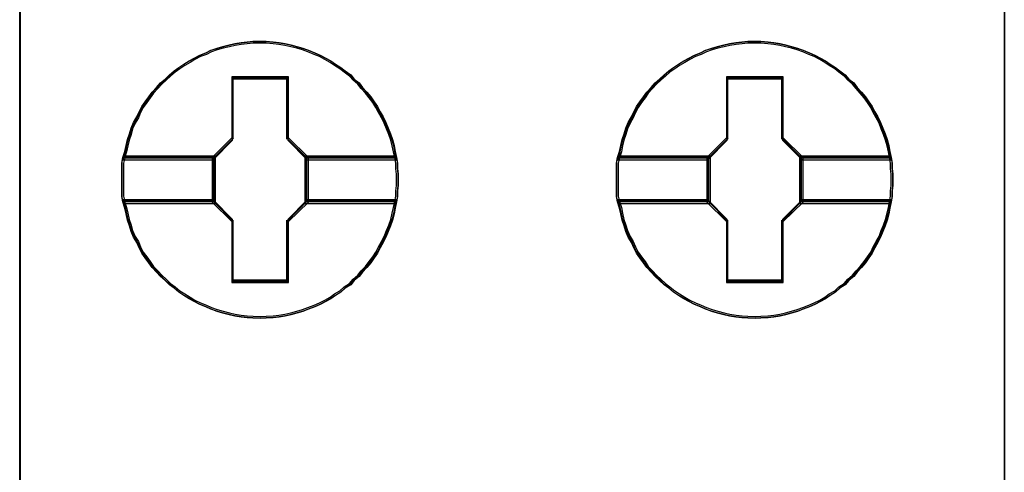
# Model space of a CAD drawing. Header units: millimetres. Extents: x 18084 to 47233, y 38174 to 56392.
# Tile 199 of 253: x 25968 to 25986, y 53638 to 53646. Entities that reach past the tile are written whole.
import ezdxf

# ---------------------------------------------------------------- set-up
doc = ezdxf.new("R2010")
doc.units = ezdxf.units.MM
doc.header["$LTSCALE"] = 100
doc.layers.add('45', color=7, linetype='Continuous')
doc.layers.add('5', color=7, linetype='Continuous')

msp = doc.modelspace()

# ---------------------------------------------------------------- linework, layer by layer
at = {"layer": '45', "color": 7}
for points in [[(25968.111, 53712.23), (25986.125, 53712.23), (25986.125, 53712.23), (25986.125, 53629.225), (25986.125, 53629.225), (25968.111, 53629.225), (25968.111, 53629.225), (25968.111, 53712.23), (25968.111, 53712.23)], [(25968.116, 53712.225), (25986.118, 53712.225), (25986.118, 53629.23), (25968.116, 53629.23), (25968.116, 53712.225)], [(25975.035, 53643.114), (25975.035, 53643.008), (25975.023, 53642.907), (25975.023, 53642.806), (25975.005, 53642.706), (25974.982, 53642.593), (25974.958, 53642.487), (25974.928, 53642.374), (25974.893, 53642.268), (25974.851, 53642.167), (25974.81, 53642.06), (25974.757, 53641.966), (25974.703, 53641.865), (25974.656, 53641.77), (25974.597, 53641.681), (25974.532, 53641.593), (25974.461, 53641.504), (25974.384, 53641.421), (25974.319, 53641.344), (25974.23, 53641.267), (25974.165, 53641.19), (25974.065, 53641.125), (25973.988, 53641.054), (25973.887, 53640.995), (25973.804, 53640.935), (25973.71, 53640.882), (25973.609, 53640.829), (25973.508, 53640.787), (25973.396, 53640.746), (25973.295, 53640.705), (25973.189, 53640.675), (25973.077, 53640.645), (25972.97, 53640.622), (25972.858, 53640.604), (25972.751, 53640.592), (25972.621, 53640.586), (25972.515, 53640.58), (25972.378, 53640.586), (25972.272, 53640.592), (25972.16, 53640.604), (25972.047, 53640.622), (25971.941, 53640.645), (25971.822, 53640.675), (25971.716, 53640.705), (25971.609, 53640.746), (25971.515, 53640.787), (25971.408, 53640.829), (25971.302, 53640.882), (25971.213, 53640.935), (25971.112, 53640.995), (25971.024, 53641.054), (25970.935, 53641.125), (25970.852, 53641.19), (25970.769, 53641.267), (25970.687, 53641.344), (25970.616, 53641.421), (25970.533, 53641.504), (25970.474, 53641.593), (25970.408, 53641.681), (25970.343, 53641.77), (25970.296, 53641.865), (25970.255, 53641.966), (25970.195, 53642.06), (25970.148, 53642.167), (25970.119, 53642.268), (25970.083, 53642.374), (25970.059, 53642.487), (25970.036, 53642.593), (25970, 53642.706), (25969.977, 53642.806), (25969.977, 53642.907), (25969.977, 53643.008), (25969.977, 53643.114), (25969.977, 53643.215), (25969.977, 53643.316), (25969.977, 53643.416), (25970, 53643.517), (25970.036, 53643.629), (25970.059, 53643.742), (25970.083, 53643.848), (25970.119, 53643.955), (25970.148, 53644.056), (25970.195, 53644.162), (25970.255, 53644.263), (25970.296, 53644.358), (25970.343, 53644.452), (25970.408, 53644.541), (25970.474, 53644.63), (25970.533, 53644.719), (25970.616, 53644.802), (25970.687, 53644.885), (25970.769, 53644.956), (25970.852, 53645.033), (25970.935, 53645.104), (25971.024, 53645.169), (25971.112, 53645.228), (25971.213, 53645.287), (25971.302, 53645.34), (25971.408, 53645.394), (25971.515, 53645.435), (25971.609, 53645.483), (25971.716, 53645.518), (25971.822, 53645.548), (25971.941, 53645.577), (25972.047, 53645.601), (25972.16, 53645.619), (25972.272, 53645.631), (25972.378, 53645.642), (25972.515, 53645.642), (25972.621, 53645.642), (25972.751, 53645.631), (25972.858, 53645.619), (25972.97, 53645.601), (25973.077, 53645.577), (25973.189, 53645.548), (25973.295, 53645.518), (25973.396, 53645.483), (25973.508, 53645.435), (25973.609, 53645.394), (25973.71, 53645.34), (25973.804, 53645.287), (25973.887, 53645.228), (25973.988, 53645.169), (25974.065, 53645.104), (25974.165, 53645.033), (25974.23, 53644.956), (25974.319, 53644.885), (25974.384, 53644.802), (25974.461, 53644.719), (25974.532, 53644.63), (25974.597, 53644.541), (25974.656, 53644.452), (25974.703, 53644.358), (25974.757, 53644.263), (25974.81, 53644.162), (25974.851, 53644.056), (25974.893, 53643.955), (25974.928, 53643.848), (25974.958, 53643.742), (25974.982, 53643.629), (25975.005, 53643.517), (25975.023, 53643.416), (25975.023, 53643.316), (25975.035, 53643.215), (25975.035, 53643.114)], [(25972.514, 53645.642), (25972.378, 53645.642), (25972.271, 53645.63), (25972.159, 53645.618), (25972.046, 53645.6), (25971.94, 53645.576), (25971.821, 53645.546), (25971.715, 53645.516), (25971.608, 53645.48), (25971.514, 53645.431), (25971.407, 53645.389), (25971.301, 53645.335), (25971.212, 53645.281), (25971.111, 53645.22), (25971.023, 53645.16), (25970.934, 53645.094), (25970.851, 53645.022), (25970.768, 53644.943), (25970.685, 53644.871), (25970.614, 53644.787), (25970.532, 53644.702), (25970.472, 53644.612), (25970.407, 53644.521), (25970.342, 53644.431), (25970.295, 53644.334), (25970.253, 53644.238), (25970.194, 53644.136), (25970.147, 53644.027), (25970.117, 53643.925), (25970.082, 53643.816), (25970.058, 53643.708), (25970.034, 53643.593), (25969.999, 53643.479), (25971.65, 53643.479), (25972.005, 53643.84), (25972.005, 53644.973), (25973.017, 53644.973), (25973.017, 53643.84), (25973.372, 53643.479), (25975.005, 53643.479), (25974.981, 53643.593), (25974.958, 53643.708), (25974.928, 53643.816), (25974.893, 53643.925), (25974.851, 53644.027), (25974.81, 53644.136), (25974.756, 53644.238), (25974.703, 53644.334), (25974.656, 53644.431), (25974.597, 53644.521), (25974.532, 53644.612), (25974.461, 53644.702), (25974.384, 53644.787), (25974.319, 53644.871), (25974.23, 53644.943), (25974.165, 53645.022), (25974.064, 53645.094), (25973.987, 53645.16), (25973.887, 53645.22), (25973.804, 53645.281), (25973.709, 53645.335), (25973.608, 53645.389), (25973.508, 53645.431), (25973.395, 53645.48), (25973.295, 53645.516), (25973.188, 53645.546), (25973.076, 53645.576), (25972.969, 53645.6), (25972.857, 53645.618), (25972.75, 53645.63), (25972.62, 53645.642), (25972.514, 53645.642)], [(25969.999, 53643.479), (25971.65, 53643.479), (25972.005, 53643.84), (25972.005, 53644.973), (25973.017, 53644.973), (25973.017, 53643.84), (25973.372, 53643.479), (25975.005, 53643.479), (25974.981, 53643.593), (25974.958, 53643.708), (25974.928, 53643.816), (25974.893, 53643.925), (25974.851, 53644.027), (25974.81, 53644.136), (25974.756, 53644.238), (25974.703, 53644.334), (25974.656, 53644.431), (25974.597, 53644.521), (25974.532, 53644.612), (25974.461, 53644.702), (25974.384, 53644.787), (25974.319, 53644.871), (25974.23, 53644.943), (25974.165, 53645.022), (25974.064, 53645.094), (25973.987, 53645.16), (25973.887, 53645.22), (25973.804, 53645.281), (25973.709, 53645.335), (25973.608, 53645.389), (25973.508, 53645.431), (25973.395, 53645.48), (25973.295, 53645.516), (25973.188, 53645.546), (25973.076, 53645.576), (25972.969, 53645.6), (25972.857, 53645.618), (25972.75, 53645.63), (25972.62, 53645.642), (25972.514, 53645.642), (25972.378, 53645.642), (25972.271, 53645.63), (25972.159, 53645.618), (25972.046, 53645.6), (25971.94, 53645.576), (25971.821, 53645.546), (25971.715, 53645.516), (25971.608, 53645.48), (25971.514, 53645.431), (25971.407, 53645.389), (25971.301, 53645.335), (25971.212, 53645.281), (25971.111, 53645.22), (25971.023, 53645.16), (25970.934, 53645.094), (25970.851, 53645.022), (25970.768, 53644.943), (25970.685, 53644.871), (25970.614, 53644.787), (25970.532, 53644.702), (25970.472, 53644.612), (25970.407, 53644.521), (25970.342, 53644.431), (25970.295, 53644.334), (25970.253, 53644.238), (25970.194, 53644.136), (25970.147, 53644.027), (25970.117, 53643.925), (25970.082, 53643.816), (25970.058, 53643.708), (25970.034, 53643.593), (25969.999, 53643.479)], [(25972.514, 53645.613), (25972.379, 53645.613), (25972.274, 53645.601), (25972.163, 53645.589), (25972.052, 53645.572), (25971.947, 53645.548), (25971.83, 53645.519), (25971.725, 53645.49), (25971.62, 53645.455), (25971.527, 53645.408), (25971.421, 53645.367), (25971.316, 53645.314), (25971.229, 53645.261), (25971.129, 53645.203), (25971.042, 53645.144), (25970.954, 53645.08), (25970.872, 53645.01), (25970.791, 53644.933), (25970.709, 53644.863), (25970.639, 53644.781), (25970.557, 53644.699), (25970.499, 53644.611), (25970.434, 53644.524), (25970.37, 53644.436), (25970.323, 53644.342), (25970.282, 53644.248), (25970.224, 53644.149), (25970.177, 53644.044), (25970.148, 53643.944), (25970.113, 53643.839), (25970.09, 53643.733), (25970.066, 53643.622), (25970.031, 53643.511), (25971.661, 53643.511), (25972.011, 53643.862), (25972.011, 53644.963), (25973.01, 53644.963), (25973.01, 53643.862), (25973.361, 53643.511), (25974.973, 53643.511), (25974.949, 53643.622), (25974.926, 53643.733), (25974.897, 53643.839), (25974.862, 53643.944), (25974.821, 53644.044), (25974.78, 53644.149), (25974.727, 53644.248), (25974.675, 53644.342), (25974.628, 53644.436), (25974.57, 53644.524), (25974.505, 53644.611), (25974.435, 53644.699), (25974.359, 53644.781), (25974.295, 53644.863), (25974.208, 53644.933), (25974.143, 53645.01), (25974.044, 53645.08), (25973.968, 53645.144), (25973.869, 53645.203), (25973.787, 53645.261), (25973.694, 53645.314), (25973.594, 53645.367), (25973.495, 53645.408), (25973.384, 53645.455), (25973.285, 53645.49), (25973.18, 53645.519), (25973.069, 53645.548), (25972.963, 53645.572), (25972.852, 53645.589), (25972.747, 53645.601), (25972.619, 53645.613), (25972.514, 53645.613)], [(25970.031, 53643.511), (25971.661, 53643.511), (25972.011, 53643.862), (25972.011, 53644.963), (25973.01, 53644.963), (25973.01, 53643.862), (25973.361, 53643.511), (25974.973, 53643.511), (25974.949, 53643.622), (25974.926, 53643.733), (25974.897, 53643.839), (25974.862, 53643.944), (25974.821, 53644.044), (25974.78, 53644.149), (25974.727, 53644.248), (25974.675, 53644.342), (25974.628, 53644.436), (25974.57, 53644.524), (25974.505, 53644.611), (25974.435, 53644.699), (25974.359, 53644.781), (25974.295, 53644.863), (25974.208, 53644.933), (25974.143, 53645.01), (25974.044, 53645.08), (25973.968, 53645.144), (25973.869, 53645.203), (25973.787, 53645.261), (25973.694, 53645.314), (25973.594, 53645.367), (25973.495, 53645.408), (25973.384, 53645.455), (25973.285, 53645.49), (25973.18, 53645.519), (25973.069, 53645.548), (25972.963, 53645.572), (25972.852, 53645.589), (25972.747, 53645.601), (25972.619, 53645.613), (25972.514, 53645.613), (25972.379, 53645.613), (25972.274, 53645.601), (25972.163, 53645.589), (25972.052, 53645.572), (25971.947, 53645.548), (25971.83, 53645.519), (25971.725, 53645.49), (25971.62, 53645.455), (25971.527, 53645.408), (25971.421, 53645.367), (25971.316, 53645.314), (25971.229, 53645.261), (25971.129, 53645.203), (25971.042, 53645.144), (25970.954, 53645.08), (25970.872, 53645.01), (25970.791, 53644.933), (25970.709, 53644.863), (25970.639, 53644.781), (25970.557, 53644.699), (25970.499, 53644.611), (25970.434, 53644.524), (25970.37, 53644.436), (25970.323, 53644.342), (25970.282, 53644.248), (25970.224, 53644.149), (25970.177, 53644.044), (25970.148, 53643.944), (25970.113, 53643.839), (25970.09, 53643.733), (25970.066, 53643.622), (25970.031, 53643.511)], [(25984.083, 53643.114), (25984.083, 53643.008), (25984.071, 53642.907), (25984.071, 53642.806), (25984.053, 53642.706), (25984.03, 53642.593), (25984.006, 53642.487), (25983.976, 53642.374), (25983.941, 53642.268), (25983.899, 53642.167), (25983.858, 53642.06), (25983.805, 53641.966), (25983.752, 53641.865), (25983.704, 53641.77), (25983.645, 53641.681), (25983.58, 53641.593), (25983.509, 53641.504), (25983.432, 53641.421), (25983.367, 53641.344), (25983.278, 53641.267), (25983.213, 53641.19), (25983.113, 53641.125), (25983.036, 53641.054), (25982.935, 53640.995), (25982.852, 53640.935), (25982.758, 53640.882), (25982.657, 53640.829), (25982.557, 53640.787), (25982.444, 53640.746), (25982.344, 53640.705), (25982.237, 53640.675), (25982.125, 53640.645), (25982.018, 53640.622), (25981.906, 53640.604), (25981.799, 53640.592), (25981.669, 53640.586), (25981.563, 53640.58), (25981.427, 53640.586), (25981.32, 53640.592), (25981.208, 53640.604), (25981.095, 53640.622), (25980.989, 53640.645), (25980.87, 53640.675), (25980.764, 53640.705), (25980.657, 53640.746), (25980.563, 53640.787), (25980.456, 53640.829), (25980.35, 53640.882), (25980.261, 53640.935), (25980.161, 53640.995), (25980.072, 53641.054), (25979.983, 53641.125), (25979.9, 53641.19), (25979.817, 53641.267), (25979.735, 53641.344), (25979.664, 53641.421), (25979.581, 53641.504), (25979.522, 53641.593), (25979.457, 53641.681), (25979.391, 53641.77), (25979.344, 53641.865), (25979.303, 53641.966), (25979.244, 53642.06), (25979.196, 53642.167), (25979.167, 53642.268), (25979.131, 53642.374), (25979.107, 53642.487), (25979.084, 53642.593), (25979.048, 53642.706), (25979.025, 53642.806), (25979.025, 53642.907), (25979.025, 53643.008), (25979.025, 53643.114), (25979.025, 53643.215), (25979.025, 53643.316), (25979.025, 53643.416), (25979.048, 53643.517), (25979.084, 53643.629), (25979.107, 53643.742), (25979.131, 53643.848), (25979.167, 53643.955), (25979.196, 53644.056), (25979.244, 53644.162), (25979.303, 53644.263), (25979.344, 53644.358), (25979.391, 53644.452), (25979.457, 53644.541), (25979.522, 53644.63), (25979.581, 53644.719), (25979.664, 53644.802), (25979.735, 53644.885), (25979.817, 53644.956), (25979.9, 53645.033), (25979.983, 53645.104), (25980.072, 53645.169), (25980.161, 53645.228), (25980.261, 53645.287), (25980.35, 53645.34), (25980.456, 53645.394), (25980.563, 53645.435), (25980.657, 53645.483), (25980.764, 53645.518), (25980.87, 53645.548), (25980.989, 53645.577), (25981.095, 53645.601), (25981.208, 53645.619), (25981.32, 53645.631), (25981.427, 53645.642), (25981.563, 53645.642), (25981.669, 53645.642), (25981.799, 53645.631), (25981.906, 53645.619), (25982.018, 53645.601), (25982.125, 53645.577), (25982.237, 53645.548), (25982.344, 53645.518), (25982.444, 53645.483), (25982.557, 53645.435), (25982.657, 53645.394), (25982.758, 53645.34), (25982.852, 53645.287), (25982.935, 53645.228), (25983.036, 53645.169), (25983.113, 53645.104), (25983.213, 53645.033), (25983.278, 53644.956), (25983.367, 53644.885), (25983.432, 53644.802), (25983.509, 53644.719), (25983.58, 53644.63), (25983.645, 53644.541), (25983.704, 53644.452), (25983.752, 53644.358), (25983.805, 53644.263), (25983.858, 53644.162), (25983.899, 53644.056), (25983.941, 53643.955), (25983.976, 53643.848), (25984.006, 53643.742), (25984.03, 53643.629), (25984.053, 53643.517), (25984.071, 53643.416), (25984.071, 53643.316), (25984.083, 53643.215), (25984.083, 53643.114)], [(25981.563, 53645.642), (25981.427, 53645.642), (25981.321, 53645.63), (25981.208, 53645.618), (25981.096, 53645.6), (25980.989, 53645.576), (25980.871, 53645.546), (25980.765, 53645.516), (25980.658, 53645.48), (25980.564, 53645.431), (25980.457, 53645.389), (25980.351, 53645.335), (25980.262, 53645.281), (25980.161, 53645.22), (25980.073, 53645.16), (25979.984, 53645.094), (25979.901, 53645.022), (25979.818, 53644.943), (25979.736, 53644.871), (25979.665, 53644.787), (25979.582, 53644.702), (25979.523, 53644.612), (25979.458, 53644.521), (25979.393, 53644.431), (25979.345, 53644.334), (25979.304, 53644.238), (25979.245, 53644.136), (25979.197, 53644.027), (25979.168, 53643.925), (25979.132, 53643.816), (25979.109, 53643.708), (25979.085, 53643.593), (25979.05, 53643.479), (25980.7, 53643.479), (25981.054, 53643.84), (25981.054, 53644.973), (25982.066, 53644.973), (25982.066, 53643.84), (25982.421, 53643.479), (25984.053, 53643.479), (25984.029, 53643.593), (25984.006, 53643.708), (25983.976, 53643.816), (25983.941, 53643.925), (25983.899, 53644.027), (25983.858, 53644.136), (25983.805, 53644.238), (25983.751, 53644.334), (25983.704, 53644.431), (25983.645, 53644.521), (25983.58, 53644.612), (25983.509, 53644.702), (25983.432, 53644.787), (25983.367, 53644.871), (25983.278, 53644.943), (25983.213, 53645.022), (25983.113, 53645.094), (25983.036, 53645.16), (25982.935, 53645.22), (25982.852, 53645.281), (25982.758, 53645.335), (25982.657, 53645.389), (25982.557, 53645.431), (25982.444, 53645.48), (25982.344, 53645.516), (25982.237, 53645.546), (25982.125, 53645.576), (25982.019, 53645.6), (25981.906, 53645.618), (25981.8, 53645.63), (25981.67, 53645.642), (25981.563, 53645.642)], [(25979.05, 53643.479), (25980.7, 53643.479), (25981.054, 53643.84), (25981.054, 53644.973), (25982.066, 53644.973), (25982.066, 53643.84), (25982.421, 53643.479), (25984.053, 53643.479), (25984.029, 53643.593), (25984.006, 53643.708), (25983.976, 53643.816), (25983.941, 53643.925), (25983.899, 53644.027), (25983.858, 53644.136), (25983.805, 53644.238), (25983.751, 53644.334), (25983.704, 53644.431), (25983.645, 53644.521), (25983.58, 53644.612), (25983.509, 53644.702), (25983.432, 53644.787), (25983.367, 53644.871), (25983.278, 53644.943), (25983.213, 53645.022), (25983.113, 53645.094), (25983.036, 53645.16), (25982.935, 53645.22), (25982.852, 53645.281), (25982.758, 53645.335), (25982.657, 53645.389), (25982.557, 53645.431), (25982.444, 53645.48), (25982.344, 53645.516), (25982.237, 53645.546), (25982.125, 53645.576), (25982.019, 53645.6), (25981.906, 53645.618), (25981.8, 53645.63), (25981.67, 53645.642), (25981.563, 53645.642), (25981.427, 53645.642), (25981.321, 53645.63), (25981.208, 53645.618), (25981.096, 53645.6), (25980.989, 53645.576), (25980.871, 53645.546), (25980.765, 53645.516), (25980.658, 53645.48), (25980.564, 53645.431), (25980.457, 53645.389), (25980.351, 53645.335), (25980.262, 53645.281), (25980.161, 53645.22), (25980.073, 53645.16), (25979.984, 53645.094), (25979.901, 53645.022), (25979.818, 53644.943), (25979.736, 53644.871), (25979.665, 53644.787), (25979.582, 53644.702), (25979.523, 53644.612), (25979.458, 53644.521), (25979.393, 53644.431), (25979.345, 53644.334), (25979.304, 53644.238), (25979.245, 53644.136), (25979.197, 53644.027), (25979.168, 53643.925), (25979.132, 53643.816), (25979.109, 53643.708), (25979.085, 53643.593), (25979.05, 53643.479)], [(25981.564, 53645.613), (25981.43, 53645.613), (25981.325, 53645.601), (25981.214, 53645.589), (25981.103, 53645.572), (25980.998, 53645.548), (25980.881, 53645.519), (25980.776, 53645.49), (25980.671, 53645.455), (25980.577, 53645.408), (25980.472, 53645.367), (25980.367, 53645.314), (25980.279, 53645.261), (25980.18, 53645.203), (25980.092, 53645.144), (25980.005, 53645.08), (25979.923, 53645.01), (25979.841, 53644.933), (25979.759, 53644.863), (25979.689, 53644.781), (25979.607, 53644.699), (25979.549, 53644.611), (25979.485, 53644.524), (25979.421, 53644.436), (25979.374, 53644.342), (25979.333, 53644.248), (25979.275, 53644.149), (25979.228, 53644.044), (25979.199, 53643.944), (25979.164, 53643.839), (25979.14, 53643.733), (25979.117, 53643.622), (25979.082, 53643.511), (25980.711, 53643.511), (25981.062, 53643.862), (25981.062, 53644.963), (25982.061, 53644.963), (25982.061, 53643.862), (25982.411, 53643.511), (25984.023, 53643.511), (25984, 53643.622), (25983.976, 53643.733), (25983.947, 53643.839), (25983.912, 53643.944), (25983.871, 53644.044), (25983.83, 53644.149), (25983.778, 53644.248), (25983.725, 53644.342), (25983.679, 53644.436), (25983.62, 53644.524), (25983.556, 53644.611), (25983.486, 53644.699), (25983.41, 53644.781), (25983.346, 53644.863), (25983.258, 53644.933), (25983.194, 53645.01), (25983.095, 53645.08), (25983.019, 53645.144), (25982.919, 53645.203), (25982.838, 53645.261), (25982.744, 53645.314), (25982.645, 53645.367), (25982.545, 53645.408), (25982.434, 53645.455), (25982.335, 53645.49), (25982.23, 53645.519), (25982.119, 53645.548), (25982.014, 53645.572), (25981.903, 53645.589), (25981.798, 53645.601), (25981.669, 53645.613), (25981.564, 53645.613)], [(25979.082, 53643.511), (25980.711, 53643.511), (25981.062, 53643.862), (25981.062, 53644.963), (25982.061, 53644.963), (25982.061, 53643.862), (25982.411, 53643.511), (25984.023, 53643.511), (25984, 53643.622), (25983.976, 53643.733), (25983.947, 53643.839), (25983.912, 53643.944), (25983.871, 53644.044), (25983.83, 53644.149), (25983.778, 53644.248), (25983.725, 53644.342), (25983.679, 53644.436), (25983.62, 53644.524), (25983.556, 53644.611), (25983.486, 53644.699), (25983.41, 53644.781), (25983.346, 53644.863), (25983.258, 53644.933), (25983.194, 53645.01), (25983.095, 53645.08), (25983.019, 53645.144), (25982.919, 53645.203), (25982.838, 53645.261), (25982.744, 53645.314), (25982.645, 53645.367), (25982.545, 53645.408), (25982.434, 53645.455), (25982.335, 53645.49), (25982.23, 53645.519), (25982.119, 53645.548), (25982.014, 53645.572), (25981.903, 53645.589), (25981.798, 53645.601), (25981.669, 53645.613), (25981.564, 53645.613), (25981.43, 53645.613), (25981.325, 53645.601), (25981.214, 53645.589), (25981.103, 53645.572), (25980.998, 53645.548), (25980.881, 53645.519), (25980.776, 53645.49), (25980.671, 53645.455), (25980.577, 53645.408), (25980.472, 53645.367), (25980.367, 53645.314), (25980.279, 53645.261), (25980.18, 53645.203), (25980.092, 53645.144), (25980.005, 53645.08), (25979.923, 53645.01), (25979.841, 53644.933), (25979.759, 53644.863), (25979.689, 53644.781), (25979.607, 53644.699), (25979.549, 53644.611), (25979.485, 53644.524), (25979.421, 53644.436), (25979.374, 53644.342), (25979.333, 53644.248), (25979.275, 53644.149), (25979.228, 53644.044), (25979.199, 53643.944), (25979.164, 53643.839), (25979.14, 53643.733), (25979.117, 53643.622), (25979.082, 53643.511)], [(25973.029, 53644.995), (25971.992, 53644.995), (25971.992, 53643.877), (25971.629, 53643.52), (25971.629, 53642.705), (25971.992, 53642.348), (25971.992, 53641.23), (25973.029, 53641.23), (25973.029, 53642.348), (25973.393, 53642.705), (25973.393, 53643.52), (25973.029, 53643.877), (25973.029, 53644.995)], [(25982.079, 53644.995), (25981.041, 53644.995), (25981.041, 53643.877), (25980.677, 53643.52), (25980.677, 53642.705), (25981.041, 53642.348), (25981.041, 53641.23), (25982.079, 53641.23), (25982.079, 53642.348), (25982.443, 53642.705), (25982.443, 53643.52), (25982.079, 53643.877), (25982.079, 53644.995)], [(25973.01, 53644.962), (25972.011, 53644.962), (25972.011, 53643.864), (25971.661, 53643.513), (25971.661, 53642.712), (25972.011, 53642.361), (25972.011, 53641.263), (25973.01, 53641.263), (25973.01, 53642.361), (25973.36, 53642.712), (25973.36, 53643.513), (25973.01, 53643.864), (25973.01, 53644.962)], [(25972.001, 53644.97), (25973.02, 53644.97), (25972.001, 53644.97)], [(25972.001, 53643.853), (25972.001, 53644.97), (25972.001, 53643.853)], [(25973, 53643.853), (25973, 53644.97), (25973, 53643.853)], [(25982.06, 53644.962), (25981.06, 53644.962), (25981.06, 53643.864), (25980.709, 53643.513), (25980.709, 53642.712), (25981.06, 53642.361), (25981.06, 53641.263), (25982.06, 53641.263), (25982.06, 53642.361), (25982.411, 53642.712), (25982.411, 53643.513), (25982.06, 53643.864), (25982.06, 53644.962)], [(25981.052, 53644.97), (25982.068, 53644.97), (25981.052, 53644.97)], [(25981.052, 53643.853), (25981.052, 53644.97), (25981.052, 53643.853)], [(25982.051, 53643.853), (25982.051, 53644.97), (25982.051, 53643.853)], [(25971.651, 53643.503), (25972.021, 53643.873), (25971.651, 53643.503)], [(25973.37, 53643.503), (25973, 53643.873), (25973.37, 53643.503)], [(25980.702, 53643.503), (25981.069, 53643.873), (25980.702, 53643.503)], [(25982.418, 53643.503), (25982.051, 53643.873), (25982.418, 53643.503)], [(25971.693, 53643.546), (25970.001, 53643.546), (25969.977, 53643.438), (25969.977, 53643.331), (25969.977, 53643.223), (25969.977, 53643.116), (25969.977, 53643.002), (25969.977, 53642.894), (25969.977, 53642.787), (25970.001, 53642.68), (25971.693, 53642.68), (25971.693, 53643.546)], [(25971.693, 53642.68), (25971.693, 53643.546), (25970.001, 53643.546), (25969.977, 53643.438), (25969.977, 53643.331), (25969.977, 53643.223), (25969.977, 53643.116), (25969.977, 53643.002), (25969.977, 53642.894), (25969.977, 53642.787), (25970.001, 53642.68), (25971.693, 53642.68)], [(25975.004, 53643.546), (25973.328, 53643.546), (25973.328, 53642.68), (25975.004, 53642.68), (25975.023, 53642.787), (25975.023, 53642.894), (25975.035, 53643.002), (25975.035, 53643.116), (25975.035, 53643.223), (25975.023, 53643.331), (25975.023, 53643.438), (25975.004, 53643.546)], [(25973.328, 53643.546), (25973.328, 53642.68), (25975.004, 53642.68), (25975.023, 53642.787), (25975.023, 53642.894), (25975.035, 53643.002), (25975.035, 53643.116), (25975.035, 53643.223), (25975.023, 53643.331), (25975.023, 53643.438), (25975.004, 53643.546), (25973.328, 53643.546)], [(25980.744, 53643.546), (25979.049, 53643.546), (25979.025, 53643.438), (25979.025, 53643.331), (25979.025, 53643.223), (25979.025, 53643.116), (25979.025, 53643.002), (25979.025, 53642.894), (25979.025, 53642.787), (25979.049, 53642.68), (25980.744, 53642.68), (25980.744, 53643.546)], [(25980.744, 53642.68), (25980.744, 53643.546), (25979.049, 53643.546), (25979.025, 53643.438), (25979.025, 53643.331), (25979.025, 53643.223), (25979.025, 53643.116), (25979.025, 53643.002), (25979.025, 53642.894), (25979.025, 53642.787), (25979.049, 53642.68), (25980.744, 53642.68)], [(25984.052, 53643.546), (25982.376, 53643.546), (25982.376, 53642.68), (25984.052, 53642.68), (25984.071, 53642.787), (25984.071, 53642.894), (25984.083, 53643.002), (25984.083, 53643.116), (25984.083, 53643.223), (25984.071, 53643.331), (25984.071, 53643.438), (25984.052, 53643.546)], [(25982.376, 53643.546), (25982.376, 53642.68), (25984.052, 53642.68), (25984.071, 53642.787), (25984.071, 53642.894), (25984.083, 53643.002), (25984.083, 53643.116), (25984.083, 53643.223), (25984.071, 53643.331), (25984.071, 53643.438), (25984.052, 53643.546), (25982.376, 53643.546)], [(25971.663, 53643.513), (25970.032, 53643.513), (25970.009, 53643.414), (25970.009, 53643.314), (25970.009, 53643.215), (25970.009, 53643.115), (25970.009, 53643.01), (25970.009, 53642.911), (25970.009, 53642.811), (25970.032, 53642.712), (25971.663, 53642.712), (25971.663, 53643.513)], [(25971.663, 53642.712), (25971.663, 53643.513), (25970.032, 53643.513), (25970.009, 53643.414), (25970.009, 53643.314), (25970.009, 53643.215), (25970.009, 53643.115), (25970.009, 53643.01), (25970.009, 53642.911), (25970.009, 53642.811), (25970.032, 53642.712), (25971.663, 53642.712)], [(25970.024, 53643.521), (25971.671, 53643.521), (25970.024, 53643.521)], [(25971.651, 53643.521), (25971.651, 53642.702), (25971.651, 53643.521)], [(25973.35, 53643.521), (25974.98, 53643.521), (25973.35, 53643.521)], [(25973.35, 53643.521), (25973.35, 53642.702), (25973.35, 53643.521)], [(25974.973, 53643.513), (25973.358, 53643.513), (25973.358, 53642.712), (25974.973, 53642.712), (25974.991, 53642.811), (25974.991, 53642.911), (25975.002, 53643.01), (25975.002, 53643.115), (25975.002, 53643.215), (25974.991, 53643.314), (25974.991, 53643.414), (25974.973, 53643.513)], [(25973.358, 53643.513), (25973.358, 53642.712), (25974.973, 53642.712), (25974.991, 53642.811), (25974.991, 53642.911), (25975.002, 53643.01), (25975.002, 53643.115), (25975.002, 53643.215), (25974.991, 53643.314), (25974.991, 53643.414), (25974.973, 53643.513), (25973.358, 53643.513)], [(25980.712, 53643.513), (25979.08, 53643.513), (25979.057, 53643.414), (25979.057, 53643.314), (25979.057, 53643.215), (25979.057, 53643.115), (25979.057, 53643.01), (25979.057, 53642.911), (25979.057, 53642.811), (25979.08, 53642.712), (25980.712, 53642.712), (25980.712, 53643.513)], [(25980.712, 53642.712), (25980.712, 53643.513), (25979.08, 53643.513), (25979.057, 53643.414), (25979.057, 53643.314), (25979.057, 53643.215), (25979.057, 53643.115), (25979.057, 53643.01), (25979.057, 53642.911), (25979.057, 53642.811), (25979.08, 53642.712), (25980.712, 53642.712)], [(25979.072, 53643.521), (25980.719, 53643.521), (25979.072, 53643.521)], [(25980.702, 53643.521), (25980.702, 53642.702), (25980.702, 53643.521)], [(25982.401, 53643.521), (25984.031, 53643.521), (25982.401, 53643.521)], [(25982.401, 53643.521), (25982.401, 53642.702), (25982.401, 53643.521)], [(25984.021, 53643.513), (25982.408, 53643.513), (25982.408, 53642.712), (25984.021, 53642.712), (25984.039, 53642.811), (25984.039, 53642.911), (25984.051, 53643.01), (25984.051, 53643.115), (25984.051, 53643.215), (25984.039, 53643.314), (25984.039, 53643.414), (25984.021, 53643.513)], [(25982.408, 53643.513), (25982.408, 53642.712), (25984.021, 53642.712), (25984.039, 53642.811), (25984.039, 53642.911), (25984.051, 53643.01), (25984.051, 53643.115), (25984.051, 53643.215), (25984.039, 53643.314), (25984.039, 53643.414), (25984.021, 53643.513), (25982.408, 53643.513)], [(25975.005, 53642.744), (25973.372, 53642.744), (25973.017, 53642.382), (25973.017, 53641.249), (25972.005, 53641.249), (25972.005, 53642.382), (25971.65, 53642.744), (25969.999, 53642.744), (25970.034, 53642.63), (25970.058, 53642.521), (25970.082, 53642.406), (25970.117, 53642.298), (25970.147, 53642.196), (25970.194, 53642.087), (25970.253, 53641.991), (25970.295, 53641.888), (25970.342, 53641.792), (25970.407, 53641.701), (25970.472, 53641.611), (25970.532, 53641.52), (25970.614, 53641.436), (25970.685, 53641.358), (25970.768, 53641.279), (25970.851, 53641.201), (25970.934, 53641.135), (25971.023, 53641.062), (25971.111, 53641.002), (25971.212, 53640.942), (25971.301, 53640.888), (25971.407, 53640.833), (25971.514, 53640.791), (25971.608, 53640.749), (25971.715, 53640.707), (25971.821, 53640.677), (25971.94, 53640.646), (25972.046, 53640.622), (25972.159, 53640.604), (25972.271, 53640.592), (25972.378, 53640.586), (25972.514, 53640.58), (25972.62, 53640.586), (25972.75, 53640.592), (25972.857, 53640.604), (25972.969, 53640.622), (25973.076, 53640.646), (25973.188, 53640.677), (25973.295, 53640.707), (25973.395, 53640.749), (25973.508, 53640.791), (25973.608, 53640.833), (25973.709, 53640.888), (25973.804, 53640.942), (25973.887, 53641.002), (25973.987, 53641.062), (25974.064, 53641.135), (25974.165, 53641.201), (25974.23, 53641.279), (25974.319, 53641.358), (25974.384, 53641.436), (25974.461, 53641.52), (25974.532, 53641.611), (25974.597, 53641.701), (25974.656, 53641.792), (25974.703, 53641.888), (25974.756, 53641.991), (25974.81, 53642.087), (25974.851, 53642.196), (25974.893, 53642.298), (25974.928, 53642.406), (25974.958, 53642.521), (25974.981, 53642.63), (25975.005, 53642.744)], [(25972.005, 53641.249), (25972.005, 53642.382), (25971.65, 53642.744), (25969.999, 53642.744), (25970.034, 53642.63), (25970.058, 53642.521), (25970.082, 53642.406), (25970.117, 53642.298), (25970.147, 53642.196), (25970.194, 53642.087), (25970.253, 53641.991), (25970.295, 53641.888), (25970.342, 53641.792), (25970.407, 53641.701), (25970.472, 53641.611), (25970.532, 53641.52), (25970.614, 53641.436), (25970.685, 53641.358), (25970.768, 53641.279), (25970.851, 53641.201), (25970.934, 53641.135), (25971.023, 53641.062), (25971.111, 53641.002), (25971.212, 53640.942), (25971.301, 53640.888), (25971.407, 53640.833), (25971.514, 53640.791), (25971.608, 53640.749), (25971.715, 53640.707), (25971.821, 53640.677), (25971.94, 53640.646), (25972.046, 53640.622), (25972.159, 53640.604), (25972.271, 53640.592), (25972.378, 53640.586), (25972.514, 53640.58), (25972.62, 53640.586), (25972.75, 53640.592), (25972.857, 53640.604), (25972.969, 53640.622), (25973.076, 53640.646), (25973.188, 53640.677), (25973.295, 53640.707), (25973.395, 53640.749), (25973.508, 53640.791), (25973.608, 53640.833), (25973.709, 53640.888), (25973.804, 53640.942), (25973.887, 53641.002), (25973.987, 53641.062), (25974.064, 53641.135), (25974.165, 53641.201), (25974.23, 53641.279), (25974.319, 53641.358), (25974.384, 53641.436), (25974.461, 53641.52), (25974.532, 53641.611), (25974.597, 53641.701), (25974.656, 53641.792), (25974.703, 53641.888), (25974.756, 53641.991), (25974.81, 53642.087), (25974.851, 53642.196), (25974.893, 53642.298), (25974.928, 53642.406), (25974.958, 53642.521), (25974.981, 53642.63), (25975.005, 53642.744), (25973.372, 53642.744), (25973.017, 53642.382), (25973.017, 53641.249), (25972.005, 53641.249)], [(25970.024, 53642.722), (25971.671, 53642.722), (25970.024, 53642.722)], [(25974.973, 53642.714), (25973.361, 53642.714), (25973.01, 53642.363), (25973.01, 53641.262), (25972.011, 53641.262), (25972.011, 53642.363), (25971.661, 53642.714), (25970.031, 53642.714), (25970.066, 53642.603), (25970.09, 53642.498), (25970.113, 53642.386), (25970.148, 53642.281), (25970.177, 53642.181), (25970.224, 53642.076), (25970.282, 53641.982), (25970.323, 53641.883), (25970.37, 53641.789), (25970.434, 53641.701), (25970.499, 53641.614), (25970.557, 53641.526), (25970.639, 53641.444), (25970.709, 53641.368), (25970.791, 53641.292), (25970.872, 53641.215), (25970.954, 53641.151), (25971.042, 53641.081), (25971.129, 53641.022), (25971.229, 53640.964), (25971.316, 53640.911), (25971.421, 53640.858), (25971.527, 53640.817), (25971.62, 53640.776), (25971.725, 53640.735), (25971.83, 53640.706), (25971.947, 53640.677), (25972.052, 53640.653), (25972.163, 53640.636), (25972.274, 53640.624), (25972.379, 53640.618), (25972.514, 53640.612), (25972.619, 53640.618), (25972.747, 53640.624), (25972.852, 53640.636), (25972.963, 53640.653), (25973.069, 53640.677), (25973.18, 53640.706), (25973.285, 53640.735), (25973.384, 53640.776), (25973.495, 53640.817), (25973.594, 53640.858), (25973.694, 53640.911), (25973.787, 53640.964), (25973.869, 53641.022), (25973.968, 53641.081), (25974.044, 53641.151), (25974.143, 53641.215), (25974.208, 53641.292), (25974.295, 53641.368), (25974.359, 53641.444), (25974.435, 53641.526), (25974.505, 53641.614), (25974.57, 53641.701), (25974.628, 53641.789), (25974.675, 53641.883), (25974.727, 53641.982), (25974.78, 53642.076), (25974.821, 53642.181), (25974.862, 53642.281), (25974.897, 53642.386), (25974.926, 53642.498), (25974.949, 53642.603), (25974.973, 53642.714)], [(25972.011, 53641.262), (25972.011, 53642.363), (25971.661, 53642.714), (25970.031, 53642.714), (25970.066, 53642.603), (25970.09, 53642.498), (25970.113, 53642.386), (25970.148, 53642.281), (25970.177, 53642.181), (25970.224, 53642.076), (25970.282, 53641.982), (25970.323, 53641.883), (25970.37, 53641.789), (25970.434, 53641.701), (25970.499, 53641.614), (25970.557, 53641.526), (25970.639, 53641.444), (25970.709, 53641.368), (25970.791, 53641.292), (25970.872, 53641.215), (25970.954, 53641.151), (25971.042, 53641.081), (25971.129, 53641.022), (25971.229, 53640.964), (25971.316, 53640.911), (25971.421, 53640.858), (25971.527, 53640.817), (25971.62, 53640.776), (25971.725, 53640.735), (25971.83, 53640.706), (25971.947, 53640.677), (25972.052, 53640.653), (25972.163, 53640.636), (25972.274, 53640.624), (25972.379, 53640.618), (25972.514, 53640.612), (25972.619, 53640.618), (25972.747, 53640.624), (25972.852, 53640.636), (25972.963, 53640.653), (25973.069, 53640.677), (25973.18, 53640.706), (25973.285, 53640.735), (25973.384, 53640.776), (25973.495, 53640.817), (25973.594, 53640.858), (25973.694, 53640.911), (25973.787, 53640.964), (25973.869, 53641.022), (25973.968, 53641.081), (25974.044, 53641.151), (25974.143, 53641.215), (25974.208, 53641.292), (25974.295, 53641.368), (25974.359, 53641.444), (25974.435, 53641.526), (25974.505, 53641.614), (25974.57, 53641.701), (25974.628, 53641.789), (25974.675, 53641.883), (25974.727, 53641.982), (25974.78, 53642.076), (25974.821, 53642.181), (25974.862, 53642.281), (25974.897, 53642.386), (25974.926, 53642.498), (25974.949, 53642.603), (25974.973, 53642.714), (25973.361, 53642.714), (25973.01, 53642.363), (25973.01, 53641.262), (25972.011, 53641.262)], [(25971.651, 53642.722), (25972.021, 53642.352), (25971.651, 53642.722)], [(25973.37, 53642.722), (25973, 53642.352), (25973.37, 53642.722)], [(25973.35, 53642.722), (25974.98, 53642.722), (25973.35, 53642.722)], [(25984.053, 53642.744), (25982.421, 53642.744), (25982.066, 53642.382), (25982.066, 53641.249), (25981.054, 53641.249), (25981.054, 53642.382), (25980.7, 53642.744), (25979.05, 53642.744), (25979.085, 53642.63), (25979.109, 53642.521), (25979.132, 53642.406), (25979.168, 53642.298), (25979.197, 53642.196), (25979.245, 53642.087), (25979.304, 53641.991), (25979.345, 53641.888), (25979.393, 53641.792), (25979.458, 53641.701), (25979.523, 53641.611), (25979.582, 53641.52), (25979.665, 53641.436), (25979.736, 53641.358), (25979.818, 53641.279), (25979.901, 53641.201), (25979.984, 53641.135), (25980.073, 53641.062), (25980.161, 53641.002), (25980.262, 53640.942), (25980.351, 53640.888), (25980.457, 53640.833), (25980.564, 53640.791), (25980.658, 53640.749), (25980.765, 53640.707), (25980.871, 53640.677), (25980.989, 53640.646), (25981.096, 53640.622), (25981.208, 53640.604), (25981.321, 53640.592), (25981.427, 53640.586), (25981.563, 53640.58), (25981.67, 53640.586), (25981.8, 53640.592), (25981.906, 53640.604), (25982.019, 53640.622), (25982.125, 53640.646), (25982.237, 53640.677), (25982.344, 53640.707), (25982.444, 53640.749), (25982.557, 53640.791), (25982.657, 53640.833), (25982.758, 53640.888), (25982.852, 53640.942), (25982.935, 53641.002), (25983.036, 53641.062), (25983.113, 53641.135), (25983.213, 53641.201), (25983.278, 53641.279), (25983.367, 53641.358), (25983.432, 53641.436), (25983.509, 53641.52), (25983.58, 53641.611), (25983.645, 53641.701), (25983.704, 53641.792), (25983.751, 53641.888), (25983.805, 53641.991), (25983.858, 53642.087), (25983.899, 53642.196), (25983.941, 53642.298), (25983.976, 53642.406), (25984.006, 53642.521), (25984.029, 53642.63), (25984.053, 53642.744)], [(25981.054, 53641.249), (25981.054, 53642.382), (25980.7, 53642.744), (25979.05, 53642.744), (25979.085, 53642.63), (25979.109, 53642.521), (25979.132, 53642.406), (25979.168, 53642.298), (25979.197, 53642.196), (25979.245, 53642.087), (25979.304, 53641.991), (25979.345, 53641.888), (25979.393, 53641.792), (25979.458, 53641.701), (25979.523, 53641.611), (25979.582, 53641.52), (25979.665, 53641.436), (25979.736, 53641.358), (25979.818, 53641.279), (25979.901, 53641.201), (25979.984, 53641.135), (25980.073, 53641.062), (25980.161, 53641.002), (25980.262, 53640.942), (25980.351, 53640.888), (25980.457, 53640.833), (25980.564, 53640.791), (25980.658, 53640.749), (25980.765, 53640.707), (25980.871, 53640.677), (25980.989, 53640.646), (25981.096, 53640.622), (25981.208, 53640.604), (25981.321, 53640.592), (25981.427, 53640.586), (25981.563, 53640.58), (25981.67, 53640.586), (25981.8, 53640.592), (25981.906, 53640.604), (25982.019, 53640.622), (25982.125, 53640.646), (25982.237, 53640.677), (25982.344, 53640.707), (25982.444, 53640.749), (25982.557, 53640.791), (25982.657, 53640.833), (25982.758, 53640.888), (25982.852, 53640.942), (25982.935, 53641.002), (25983.036, 53641.062), (25983.113, 53641.135), (25983.213, 53641.201), (25983.278, 53641.279), (25983.367, 53641.358), (25983.432, 53641.436), (25983.509, 53641.52), (25983.58, 53641.611), (25983.645, 53641.701), (25983.704, 53641.792), (25983.751, 53641.888), (25983.805, 53641.991), (25983.858, 53642.087), (25983.899, 53642.196), (25983.941, 53642.298), (25983.976, 53642.406), (25984.006, 53642.521), (25984.029, 53642.63), (25984.053, 53642.744), (25982.421, 53642.744), (25982.066, 53642.382), (25982.066, 53641.249), (25981.054, 53641.249)], [(25979.072, 53642.722), (25980.719, 53642.722), (25979.072, 53642.722)], [(25984.023, 53642.714), (25982.411, 53642.714), (25982.061, 53642.363), (25982.061, 53641.262), (25981.062, 53641.262), (25981.062, 53642.363), (25980.711, 53642.714), (25979.082, 53642.714), (25979.117, 53642.603), (25979.14, 53642.498), (25979.164, 53642.386), (25979.199, 53642.281), (25979.228, 53642.181), (25979.275, 53642.076), (25979.333, 53641.982), (25979.374, 53641.883), (25979.421, 53641.789), (25979.485, 53641.701), (25979.549, 53641.614), (25979.607, 53641.526), (25979.689, 53641.444), (25979.759, 53641.368), (25979.841, 53641.292), (25979.923, 53641.215), (25980.005, 53641.151), (25980.092, 53641.081), (25980.18, 53641.022), (25980.279, 53640.964), (25980.367, 53640.911), (25980.472, 53640.858), (25980.577, 53640.817), (25980.671, 53640.776), (25980.776, 53640.735), (25980.881, 53640.706), (25980.998, 53640.677), (25981.103, 53640.653), (25981.214, 53640.636), (25981.325, 53640.624), (25981.43, 53640.618), (25981.564, 53640.612), (25981.669, 53640.618), (25981.798, 53640.624), (25981.903, 53640.636), (25982.014, 53640.653), (25982.119, 53640.677), (25982.23, 53640.706), (25982.335, 53640.735), (25982.434, 53640.776), (25982.545, 53640.817), (25982.645, 53640.858), (25982.744, 53640.911), (25982.838, 53640.964), (25982.919, 53641.022), (25983.019, 53641.081), (25983.095, 53641.151), (25983.194, 53641.215), (25983.258, 53641.292), (25983.346, 53641.368), (25983.41, 53641.444), (25983.486, 53641.526), (25983.556, 53641.614), (25983.62, 53641.701), (25983.679, 53641.789), (25983.725, 53641.883), (25983.778, 53641.982), (25983.83, 53642.076), (25983.871, 53642.181), (25983.912, 53642.281), (25983.947, 53642.386), (25983.976, 53642.498), (25984, 53642.603), (25984.023, 53642.714)], [(25981.062, 53641.262), (25981.062, 53642.363), (25980.711, 53642.714), (25979.082, 53642.714), (25979.117, 53642.603), (25979.14, 53642.498), (25979.164, 53642.386), (25979.199, 53642.281), (25979.228, 53642.181), (25979.275, 53642.076), (25979.333, 53641.982), (25979.374, 53641.883), (25979.421, 53641.789), (25979.485, 53641.701), (25979.549, 53641.614), (25979.607, 53641.526), (25979.689, 53641.444), (25979.759, 53641.368), (25979.841, 53641.292), (25979.923, 53641.215), (25980.005, 53641.151), (25980.092, 53641.081), (25980.18, 53641.022), (25980.279, 53640.964), (25980.367, 53640.911), (25980.472, 53640.858), (25980.577, 53640.817), (25980.671, 53640.776), (25980.776, 53640.735), (25980.881, 53640.706), (25980.998, 53640.677), (25981.103, 53640.653), (25981.214, 53640.636), (25981.325, 53640.624), (25981.43, 53640.618), (25981.564, 53640.612), (25981.669, 53640.618), (25981.798, 53640.624), (25981.903, 53640.636), (25982.014, 53640.653), (25982.119, 53640.677), (25982.23, 53640.706), (25982.335, 53640.735), (25982.434, 53640.776), (25982.545, 53640.817), (25982.645, 53640.858), (25982.744, 53640.911), (25982.838, 53640.964), (25982.919, 53641.022), (25983.019, 53641.081), (25983.095, 53641.151), (25983.194, 53641.215), (25983.258, 53641.292), (25983.346, 53641.368), (25983.41, 53641.444), (25983.486, 53641.526), (25983.556, 53641.614), (25983.62, 53641.701), (25983.679, 53641.789), (25983.725, 53641.883), (25983.778, 53641.982), (25983.83, 53642.076), (25983.871, 53642.181), (25983.912, 53642.281), (25983.947, 53642.386), (25983.976, 53642.498), (25984, 53642.603), (25984.023, 53642.714), (25982.411, 53642.714), (25982.061, 53642.363), (25982.061, 53641.262), (25981.062, 53641.262)], [(25980.702, 53642.722), (25981.069, 53642.352), (25980.702, 53642.722)], [(25982.418, 53642.722), (25982.051, 53642.352), (25982.418, 53642.722)], [(25982.401, 53642.722), (25984.031, 53642.722), (25982.401, 53642.722)], [(25972.001, 53641.253), (25972.001, 53642.372), (25972.001, 53641.253)], [(25973, 53641.253), (25973, 53642.372), (25973, 53641.253)], [(25981.052, 53641.253), (25981.052, 53642.372), (25981.052, 53641.253)], [(25982.051, 53641.253), (25982.051, 53642.372), (25982.051, 53641.253)], [(25972.001, 53641.273), (25973.02, 53641.273), (25972.001, 53641.273)], [(25981.052, 53641.273), (25982.068, 53641.273), (25981.052, 53641.273)]]:
    msp.add_lwpolyline(points, close=True, dxfattribs=at)
at = {"layer": '5', "lineweight": -2}
msp.add_line((25968.118, 53715.206), (25968.118, 53627.205), dxfattribs=at)

doc.saveas('drawing.dxf')
